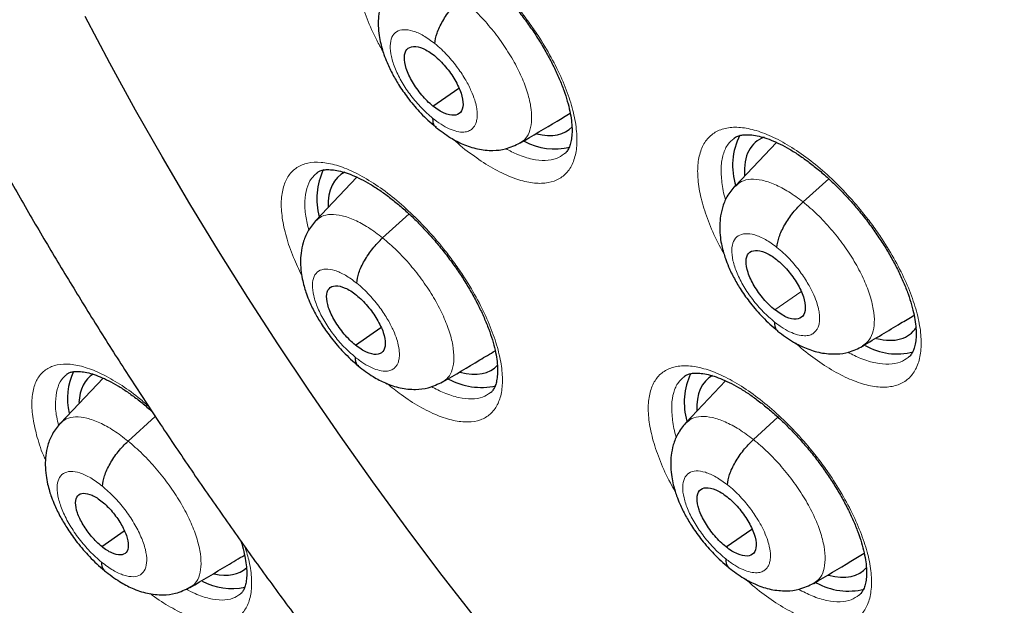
# Model space of a CAD drawing. Header units: millimetres. Extents: x 8 to 2230, y 12 to 2204.
# Tile 109 of 162: x 2040 to 2052, y 837 to 844. Entities that reach past the tile are written whole.
import ezdxf

# ---------------------------------------------------------------- set-up
doc = ezdxf.new("R2010")
doc.units = ezdxf.units.MM

msp = doc.modelspace()

# ---------------------------------------------------------------- linework, layer by layer
at = {"color": 7, "linetype": 'Continuous', "lineweight": 30}
for p, q in [((2044.636, 842.854), (2044.949, 843.072)), ((2048.804, 842.413), (2048.303, 841.883)), ((2045.694, 842.41), (2045.686, 842.404)), ((2043.713, 841.992), (2043.213, 841.464)), ((2044.025, 841.256), (2044.346, 841.546)), ((2043.695, 839.955), (2044.004, 840.17)), ((2040.633, 839.555), (2040.116, 839.009)), ((2044.754, 839.511), (2044.746, 839.505)), ((2048.186, 839.522), (2047.704, 839.012)), ((2040.937, 838.791), (2041.267, 839.09)), ((2048.524, 838.81), (2048.822, 839.081)), ((2040.617, 837.513), (2040.889, 837.703)), ((2048.192, 837.508), (2048.503, 837.725)), ((2049.257, 837.069), (2049.248, 837.062))]:
    msp.add_line(p, q, dxfattribs=at)
at = {"color": 252, "linetype": 'Continuous', "lineweight": 0}
for p, q in [((2049.126, 841.692), (2049.437, 841.973)), ((2048.785, 840.382), (2049.101, 840.602))]:
    msp.add_line(p, q, dxfattribs=at)
at = {"color": 7, "linetype": 'Continuous', "lineweight": 30, "flags": 128}
msp.add_lwpolyline([(2045.139, 836.658), (2044.721, 837.199), (2044.311, 837.745), (2043.908, 838.296), (2043.515, 838.851), (2043.13, 839.409), (2042.755, 839.97), (2042.389, 840.534), (2042.034, 841.1), (2041.688, 841.667), (2041.353, 842.235), (2041.029, 842.804), (2040.716, 843.373), (2040.415, 843.941)], dxfattribs=at)
at = {"color": 252, "linetype": 'Continuous', "lineweight": 0, "flags": 128}
msp.add_lwpolyline([(2045.139, 836.658), (2044.721, 837.199), (2044.311, 837.745), (2043.908, 838.296), (2043.515, 838.851), (2043.13, 839.409), (2042.755, 839.97), (2042.389, 840.534), (2042.034, 841.1), (2041.688, 841.667), (2041.353, 842.235), (2041.029, 842.804), (2040.716, 843.373), (2040.415, 843.941)], dxfattribs=at)
at = {"color": 7, "linetype": 'Continuous', "lineweight": 30}
for centre, radius, start, end in [((2046.117, 843.13), 0.795, 241.9521, 283.1048), ((2049.068, 842.136), 0.797, 152.7677, 198.3442), ((2044.035, 841.73), 0.808, 153.969, 195.5767), ((2050.262, 840.614), 0.765, 239.8646, 285.2285), ((2040.97, 839.307), 0.769, 154.7429, 193.1654), ((2048.522, 839.259), 0.837, 154.9856, 195.6982), ((2045.224, 840.266), 0.824, 241.1432, 282.1808), ((2042.202, 837.801), 0.797, 242.6844, 280.9753), ((2049.676, 837.765), 0.793, 240.6401, 284.115)]:
    msp.add_arc(centre, radius, start, end, dxfattribs=at)
for centre, major_axis, ratio, start_param, end_param in [((2045.356, 843.743), (-0.939, 1.168), 0.45781, 2.610015, 3.204673), ((2049.492, 841.256), (-0.936, 1.166), 0.457709, 6.119826, 6.8493), ((2044.445, 840.847), (-0.939, 1.169), 0.458232, 6.180444, 6.826048), ((2049.492, 841.256), (-0.936, 1.166), 0.457709, 2.600071, 3.300415), ((2044.445, 840.847), (-0.939, 1.169), 0.458232, 2.590124, 3.218545), ((2041.422, 838.412), (-0.94, 1.17), 0.459073, 6.228942, 6.753775), ((2048.915, 838.385), (-0.937, 1.169), 0.458397, 6.195322, 6.837717), ((2041.422, 838.412), (-0.94, 1.17), 0.459073, 2.633556, 3.165026), ((2048.915, 838.385), (-0.937, 1.169), 0.458397, 2.593867, 3.237485)]:
    msp.add_ellipse(centre, major_axis=major_axis, ratio=ratio, start_param=start_param, end_param=end_param, dxfattribs=at)
for points, knots in [([(2024.768, 879.81), (2024.751, 879.795), (2024.625, 879.685), (2024.404, 879.465), (2024.103, 879.151), (2023.816, 878.821), (2023.54, 878.479), (2023.276, 878.122), (2023.025, 877.752), (2022.786, 877.369), (2022.559, 876.972), (2022.345, 876.562), (2022.144, 876.139), (2021.955, 875.703), (2021.78, 875.254), (2021.617, 874.793), (2021.467, 874.32), (2021.33, 873.834), (2021.207, 873.336), (2021.097, 872.827), (2021, 872.306), (2020.917, 871.774), (2020.847, 871.232), (2020.79, 870.678), (2020.747, 870.113), (2020.717, 869.539), (2020.701, 868.954), (2020.698, 868.36), (2020.708, 867.756), (2020.732, 867.143), (2020.77, 866.52), (2020.82, 865.889), (2020.884, 865.249), (2020.962, 864.602), (2021.052, 863.946), (2021.156, 863.282), (2021.273, 862.61), (2021.403, 861.932), (2021.546, 861.246), (2021.702, 860.554), (2021.87, 859.855), (2022.052, 859.15), (2022.246, 858.439), (2022.453, 857.722), (2022.673, 857), (2022.905, 856.273), (2023.149, 855.541), (2023.405, 854.805), (2023.674, 854.064), (2023.955, 853.319), (2024.247, 852.57), (2024.552, 851.818), (2024.868, 851.063), (2025.196, 850.305), (2025.535, 849.544), (2025.885, 848.781), (2026.247, 848.017), (2026.619, 847.25), (2027.003, 846.482), (2027.397, 845.713), (2027.802, 844.943), (2028.217, 844.173), (2028.642, 843.402), (2029.077, 842.631), (2029.523, 841.861), (2029.978, 841.092), (2030.442, 840.323), (2030.916, 839.556), (2031.4, 838.79), (2031.892, 838.026), (2032.393, 837.264), (2032.902, 836.505), (2033.42, 835.748), (2033.946, 834.995), (2034.481, 834.244), (2035.023, 833.498), (2035.572, 832.755), (2036.129, 832.016), (2036.693, 831.282), (2037.264, 830.553), (2037.842, 829.829), (2038.426, 829.11), (2039.017, 828.396), (2039.613, 827.688), (2040.216, 826.987), (2040.824, 826.292), (2041.437, 825.604), (2042.055, 824.922), (2042.679, 824.248), (2043.307, 823.581), (2043.939, 822.922), (2044.575, 822.271), (2045.216, 821.629), (2045.86, 820.994), (2046.507, 820.369), (2047.157, 819.753), (2047.771, 819.181), (2048.169, 818.82), (2048.348, 818.658)], [0, 0, 0, 0, 0.001643, 0.011986, 0.022334, 0.032687, 0.04305, 0.053422, 0.063807, 0.074206, 0.084618, 0.095046, 0.105489, 0.115947, 0.126419, 0.136905, 0.147404, 0.157915, 0.168438, 0.17897, 0.18951, 0.200059, 0.210613, 0.221173, 0.231738, 0.242306, 0.252878, 0.263451, 0.274026, 0.284602, 0.295178, 0.305755, 0.316331, 0.326907, 0.337481, 0.348055, 0.358628, 0.3692, 0.37977, 0.390339, 0.400907, 0.411473, 0.422038, 0.432601, 0.443163, 0.453724, 0.464283, 0.474841, 0.485397, 0.495953, 0.506507, 0.51706, 0.527611, 0.538162, 0.548711, 0.55926, 0.569808, 0.580354, 0.5909, 0.601445, 0.611989, 0.622533, 0.633076, 0.643618, 0.654159, 0.6647, 0.675241, 0.685781, 0.69632, 0.706859, 0.717398, 0.727936, 0.738474, 0.749012, 0.75955, 0.770087, 0.780624, 0.791161, 0.801698, 0.812235, 0.822772, 0.833308, 0.843845, 0.854382, 0.864919, 0.875456, 0.885993, 0.896531, 0.907068, 0.917606, 0.928145, 0.938683, 0.949222, 0.959761, 0.970301, 0.980841, 0.991382, 1, 1, 1, 1]), ([(2048.207, 876.227), (2048.32, 876.162), (2048.646, 875.972), (2049.188, 875.649), (2049.833, 875.253), (2050.481, 874.844), (2051.13, 874.422), (2051.781, 873.987), (2052.433, 873.54), (2053.086, 873.081), (2053.74, 872.61), (2054.394, 872.127), (2055.048, 871.633), (2055.702, 871.127), (2056.356, 870.61), (2057.008, 870.082), (2057.66, 869.543), (2058.311, 868.993), (2058.96, 868.433), (2059.608, 867.863), (2060.253, 867.283), (2060.896, 866.694), (2061.537, 866.095), (2062.175, 865.487), (2062.81, 864.87), (2063.441, 864.244), (2064.069, 863.61), (2064.693, 862.967), (2065.312, 862.317), (2065.928, 861.659), (2066.539, 860.993), (2067.145, 860.321), (2067.746, 859.642), (2068.341, 858.956), (2068.931, 858.264), (2069.515, 857.565), (2070.093, 856.862), (2070.665, 856.152), (2071.23, 855.438), (2071.788, 854.718), (2072.34, 853.995), (2072.884, 853.266), (2073.42, 852.534), (2073.949, 851.799), (2074.471, 851.059), (2074.984, 850.317), (2075.488, 849.572), (2075.985, 848.825), (2076.472, 848.075), (2076.951, 847.324), (2077.42, 846.571), (2077.881, 845.816), (2078.331, 845.061), (2078.773, 844.305), (2079.204, 843.549), (2079.625, 842.793), (2080.036, 842.037), (2080.437, 841.282), (2080.827, 840.528), (2081.207, 839.775), (2081.576, 839.023), (2081.933, 838.274), (2082.28, 837.526), (2082.616, 836.781), (2082.94, 836.039), (2083.252, 835.3), (2083.553, 834.564), (2083.843, 833.832), (2084.12, 833.104), (2084.385, 832.381), (2084.639, 831.662), (2084.88, 830.947), (2085.109, 830.238), (2085.325, 829.535), (2085.53, 828.837), (2085.721, 828.145), (2085.9, 827.46), (2086.067, 826.781), (2086.221, 826.11), (2086.362, 825.445), (2086.49, 824.788), (2086.605, 824.139), (2086.708, 823.497), (2086.798, 822.864), (2086.874, 822.24), (2086.938, 821.624), (2086.989, 821.018), (2087.027, 820.42), (2087.052, 819.832), (2087.064, 819.254), (2087.064, 818.686), (2087.05, 818.128), (2087.024, 817.581), (2086.984, 817.044), (2086.932, 816.518), (2086.867, 816.004), (2086.79, 815.5), (2086.699, 815.008), (2086.597, 814.527), (2086.481, 814.058), (2086.353, 813.601), (2086.213, 813.156), (2086.06, 812.723), (2085.895, 812.303), (2085.717, 811.895), (2085.527, 811.499), (2085.325, 811.116), (2085.11, 810.746), (2084.884, 810.389), (2084.645, 810.045), (2084.394, 809.715), (2084.13, 809.397), (2083.856, 809.093), (2083.568, 808.804), (2083.361, 808.608), (2083.248, 808.512), (2083.237, 808.504)], [0, 0, 0, 0, 0.004666, 0.013525, 0.022386, 0.031248, 0.040111, 0.048976, 0.057841, 0.066707, 0.075574, 0.084443, 0.093312, 0.102182, 0.111052, 0.119924, 0.128796, 0.137669, 0.146543, 0.155417, 0.164292, 0.173167, 0.182043, 0.19092, 0.199797, 0.208674, 0.217552, 0.22643, 0.235308, 0.244187, 0.253065, 0.261944, 0.270824, 0.279703, 0.288583, 0.297462, 0.306342, 0.315222, 0.324102, 0.332981, 0.341861, 0.350741, 0.35962, 0.3685, 0.377379, 0.386258, 0.395137, 0.404015, 0.412893, 0.421771, 0.430649, 0.439526, 0.448402, 0.457279, 0.466154, 0.47503, 0.483904, 0.492778, 0.501652, 0.510525, 0.519397, 0.528268, 0.537138, 0.546008, 0.554877, 0.563745, 0.572611, 0.581477, 0.590342, 0.599206, 0.608069, 0.61693, 0.62579, 0.634649, 0.643507, 0.652364, 0.661219, 0.670073, 0.678925, 0.687776, 0.696626, 0.705475, 0.714322, 0.723168, 0.732013, 0.740858, 0.749701, 0.758543, 0.767386, 0.776228, 0.78507, 0.793912, 0.802755, 0.8116, 0.820446, 0.829295, 0.838147, 0.847003, 0.855864, 0.864731, 0.873605, 0.882487, 0.891378, 0.90028, 0.909194, 0.918121, 0.927061, 0.936017, 0.944988, 0.953975, 0.962977, 0.971994, 0.981025, 0.990068, 0.99912, 1, 1, 1, 1]), ([(2037.703, 862.599), (2037.653, 862.558), (2037.517, 862.445), (2037.306, 862.245), (2037.071, 862.001), (2036.848, 861.742), (2036.637, 861.469), (2036.439, 861.184), (2036.253, 860.884), (2036.08, 860.572), (2035.92, 860.246), (2035.773, 859.908), (2035.639, 859.556), (2035.519, 859.192), (2035.412, 858.815), (2035.319, 858.426), (2035.24, 858.025), (2035.176, 857.613), (2035.125, 857.189), (2035.089, 856.756), (2035.067, 856.312), (2035.059, 855.858), (2035.066, 855.396), (2035.087, 854.925), (2035.122, 854.445), (2035.171, 853.957), (2035.233, 853.462), (2035.31, 852.96), (2035.4, 852.452), (2035.503, 851.937), (2035.62, 851.415), (2035.75, 850.889), (2035.893, 850.357), (2036.049, 849.82), (2036.218, 849.279), (2036.399, 848.733), (2036.592, 848.184), (2036.798, 847.631), (2037.016, 847.075), (2037.245, 846.516), (2037.486, 845.954), (2037.739, 845.391), (2038.003, 844.826), (2038.278, 844.26), (2038.563, 843.693), (2038.86, 843.125), (2039.166, 842.557), (2039.483, 841.99), (2039.81, 841.423), (2040.147, 840.857), (2040.493, 840.292), (2040.848, 839.729), (2041.213, 839.169), (2041.586, 838.61), (2041.967, 838.055), (2042.356, 837.503), (2042.754, 836.955), (2043.159, 836.411), (2043.571, 835.871), (2043.991, 835.336), (2044.417, 834.806), (2044.85, 834.282), (2045.288, 833.763), (2045.733, 833.251), (2046.183, 832.746), (2046.638, 832.248), (2047.099, 831.757), (2047.563, 831.273), (2048.032, 830.798), (2048.505, 830.331), (2048.982, 829.873), (2049.462, 829.424), (2049.945, 828.985), (2050.275, 828.69), (2050.444, 828.544), (2050.451, 828.539)], [0, 0, 0, 0, 0.007463, 0.020506, 0.03356, 0.046643, 0.05977, 0.072957, 0.086215, 0.099556, 0.112985, 0.126509, 0.140128, 0.153841, 0.167644, 0.181532, 0.195495, 0.209524, 0.223611, 0.237745, 0.251917, 0.266118, 0.28034, 0.294576, 0.30882, 0.323068, 0.337314, 0.351556, 0.365791, 0.380017, 0.394234, 0.408441, 0.422636, 0.436821, 0.450994, 0.465157, 0.479309, 0.49345, 0.507582, 0.521704, 0.535816, 0.549921, 0.564017, 0.578106, 0.592188, 0.606263, 0.620332, 0.634395, 0.648454, 0.662507, 0.676557, 0.690603, 0.704645, 0.718684, 0.732721, 0.746755, 0.760788, 0.774819, 0.78885, 0.802879, 0.816909, 0.830938, 0.844968, 0.858999, 0.873031, 0.887064, 0.901099, 0.915136, 0.929176, 0.94322, 0.957266, 0.971317, 0.985371, 0.999431, 1, 1, 1, 1]), ([(2044.132, 844.946), (2044.138, 844.951), (2044.153, 844.964), (2044.185, 844.977), (2044.236, 844.988), (2044.302, 844.99), (2044.383, 844.981), (2044.473, 844.959), (2044.573, 844.924), (2044.68, 844.875), (2044.794, 844.813), (2044.911, 844.738), (2045.031, 844.651), (2045.153, 844.552), (2045.276, 844.441), (2045.399, 844.321), (2045.519, 844.191), (2045.635, 844.055), (2045.745, 843.914), (2045.847, 843.77), (2045.942, 843.624), (2046.027, 843.477), (2046.103, 843.33), (2046.17, 843.186), (2046.225, 843.046), (2046.268, 842.914), (2046.298, 842.791), (2046.317, 842.679), (2046.325, 842.579), (2046.322, 842.492), (2046.31, 842.418), (2046.292, 842.358), (2046.267, 842.312), (2046.247, 842.286), (2046.233, 842.276), (2046.229, 842.274)], [0, 0, 0, 0, 0.018585, 0.051238, 0.081333, 0.113448, 0.14438, 0.17511, 0.205893, 0.236811, 0.267805, 0.298697, 0.329327, 0.360485, 0.392076, 0.423982, 0.456065, 0.488155, 0.520105, 0.551774, 0.58319, 0.614835, 0.646669, 0.678546, 0.710274, 0.741696, 0.772678, 0.803069, 0.832956, 0.863107, 0.893423, 0.924038, 0.955398, 0.988639, 1, 1, 1, 1]), ([(2044.156, 844.365), (2044.122, 844.323), (2044.057, 844.243), (2044.003, 844.105), (2043.977, 843.978), (2043.97, 843.856), (2043.977, 843.744), (2043.995, 843.642), (2044.017, 843.555), (2044.044, 843.47), (2044.084, 843.366), (2044.145, 843.238), (2044.234, 843.089), (2044.347, 842.928), (2044.466, 842.79), (2044.577, 842.679), (2044.637, 842.629), (2044.668, 842.603)], [0, 0, 0, 0, 0.087048, 0.164001, 0.23089, 0.288009, 0.350147, 0.401614, 0.444913, 0.481713, 0.534967, 0.613544, 0.688998, 0.77854, 0.882026, 0.939142, 1, 1, 1, 1]), ([(2044.658, 843.612), (2044.664, 843.653), (2044.677, 843.734), (2044.751, 843.886), (2044.851, 844.038), (2044.934, 844.121), (2044.975, 844.163)], [0, 0, 0, 0, 0.250407, 0.500343, 0.750118, 1, 1, 1, 1]), ([(2044.636, 842.854), (2044.613, 842.874), (2044.566, 842.914), (2044.478, 843.011), (2044.381, 843.147), (2044.303, 843.313), (2044.28, 843.454), (2044.311, 843.552), (2044.394, 843.587), (2044.494, 843.565), (2044.584, 843.519), (2044.631, 843.483), (2044.654, 843.466)], [0, 0, 0, 0, 0.062836, 0.125536, 0.250826, 0.375521, 0.499994, 0.624473, 0.749173, 0.874462, 0.937163, 1, 1, 1, 1]), ([(2044.654, 843.466), (2044.677, 843.446), (2044.724, 843.406), (2044.812, 843.308), (2044.908, 843.172), (2044.986, 843.007), (2045.01, 842.865), (2044.979, 842.768), (2044.896, 842.733), (2044.796, 842.755), (2044.706, 842.801), (2044.659, 842.836), (2044.636, 842.854)], [0, 0, 0, 0, 0.062836, 0.125536, 0.250826, 0.375521, 0.499994, 0.624473, 0.749173, 0.874462, 0.937163, 1, 1, 1, 1]), ([(2044.632, 842.708), (2044.633, 842.672), (2044.635, 842.625), (2044.665, 842.609), (2044.673, 842.605)], [0, 0, 0, 0, 0.751133, 1, 1, 1, 1]), ([(2045.697, 842.407), (2045.846, 842.496), (2046.049, 842.618), (2046.248, 842.736), (2046.301, 842.768)], [0, 0, 0, 0, 0.736365, 1, 1, 1, 1]), ([(2044.668, 842.599), (2044.728, 842.554), (2044.836, 842.472), (2045.009, 842.385), (2045.169, 842.33), (2045.354, 842.31), (2045.533, 842.331), (2045.635, 842.381), (2045.693, 842.409)], [0, 0, 0, 0, 0.1864125, 0.3366472, 0.5149049, 0.6821517, 0.8216132, 1, 1, 1, 1]), ([(2048.287, 842.462), (2048.293, 842.468), (2048.309, 842.481), (2048.343, 842.495), (2048.396, 842.507), (2048.464, 842.509), (2048.546, 842.5), (2048.638, 842.478), (2048.739, 842.444), (2048.848, 842.395), (2048.963, 842.333), (2049.081, 842.259), (2049.202, 842.172), (2049.325, 842.074), (2049.45, 841.964), (2049.573, 841.844), (2049.695, 841.715), (2049.811, 841.579), (2049.922, 841.439), (2050.024, 841.295), (2050.119, 841.15), (2050.205, 841.004), (2050.281, 840.858), (2050.347, 840.714), (2050.402, 840.575), (2050.445, 840.443), (2050.475, 840.32), (2050.493, 840.209), (2050.5, 840.11), (2050.497, 840.023), (2050.485, 839.949), (2050.466, 839.889), (2050.44, 839.843), (2050.42, 839.816), (2050.405, 839.807), (2050.402, 839.805)], [0, 0, 0, 0, 0.019341, 0.051829, 0.081947, 0.11407, 0.145076, 0.175883, 0.206734, 0.237703, 0.268725, 0.299628, 0.330274, 0.361463, 0.393079, 0.425006, 0.457102, 0.489198, 0.521148, 0.552808, 0.584231, 0.615895, 0.647743, 0.679626, 0.711352, 0.742767, 0.773742, 0.804121, 0.834022, 0.864223, 0.894617, 0.92536, 0.956935, 0.990536, 1, 1, 1, 1]), ([(2043.228, 842.044), (2043.233, 842.048), (2043.247, 842.061), (2043.276, 842.073), (2043.326, 842.084), (2043.389, 842.085), (2043.468, 842.076), (2043.557, 842.054), (2043.655, 842.019), (2043.762, 841.971), (2043.874, 841.909), (2043.991, 841.835), (2044.111, 841.748), (2044.232, 841.65), (2044.356, 841.54), (2044.478, 841.42), (2044.599, 841.291), (2044.716, 841.155), (2044.826, 841.014), (2044.93, 840.871), (2045.025, 840.725), (2045.112, 840.579), (2045.19, 840.433), (2045.257, 840.289), (2045.314, 840.149), (2045.359, 840.017), (2045.391, 839.894), (2045.412, 839.782), (2045.421, 839.683), (2045.42, 839.595), (2045.41, 839.521), (2045.393, 839.462), (2045.37, 839.417), (2045.35, 839.39), (2045.336, 839.38), (2045.332, 839.377)], [0, 0, 0, 0, 0.017661, 0.050202, 0.08014, 0.112094, 0.142864, 0.17346, 0.204141, 0.23499, 0.265943, 0.296826, 0.327442, 0.358553, 0.390106, 0.421982, 0.454043, 0.486123, 0.518069, 0.549747, 0.581151, 0.612763, 0.644571, 0.676436, 0.708162, 0.739588, 0.770577, 0.800981, 0.830848, 0.860925, 0.891137, 0.921597, 0.952718, 0.985593, 1, 1, 1, 1]), ([(2048.299, 841.888), (2048.265, 841.846), (2048.2, 841.765), (2048.146, 841.627), (2048.12, 841.499), (2048.113, 841.378), (2048.12, 841.267), (2048.138, 841.165), (2048.16, 841.08), (2048.187, 840.995), (2048.227, 840.891), (2048.289, 840.763), (2048.378, 840.614), (2048.492, 840.454), (2048.613, 840.316), (2048.725, 840.206), (2048.786, 840.155), (2048.818, 840.129)], [0, 0, 0, 0, 0.087686, 0.164956, 0.231874, 0.28877, 0.350275, 0.401185, 0.4442, 0.480961, 0.534269, 0.612952, 0.688518, 0.778197, 0.881844, 0.939048, 1, 1, 1, 1]), ([(2048.808, 841.141), (2048.815, 841.182), (2048.827, 841.263), (2048.901, 841.415), (2049.002, 841.567), (2049.085, 841.65), (2049.126, 841.692)], [0, 0, 0, 0, 0.250171, 0.500261, 0.750228, 1, 1, 1, 1]), ([(2043.211, 841.462), (2043.177, 841.42), (2043.113, 841.341), (2043.06, 841.205), (2043.034, 841.078), (2043.027, 840.956), (2043.035, 840.844), (2043.053, 840.74), (2043.076, 840.654), (2043.104, 840.568), (2043.144, 840.465), (2043.206, 840.338), (2043.295, 840.19), (2043.408, 840.03), (2043.527, 839.893), (2043.638, 839.783), (2043.698, 839.732), (2043.729, 839.706)], [0, 0, 0, 0, 0.086248, 0.16276, 0.229558, 0.286917, 0.349834, 0.401985, 0.445606, 0.482443, 0.535703, 0.614207, 0.689554, 0.778949, 0.882248, 0.939257, 1, 1, 1, 1]), ([(2043.711, 840.707), (2043.717, 840.748), (2043.728, 840.829), (2043.801, 840.979), (2043.901, 841.131), (2043.984, 841.214), (2044.025, 841.256)], [0, 0, 0, 0, 0.250765, 0.500513, 0.750004, 1, 1, 1, 1]), ([(2048.785, 840.382), (2048.761, 840.402), (2048.714, 840.441), (2048.625, 840.538), (2048.528, 840.673), (2048.45, 840.839), (2048.426, 840.98), (2048.457, 841.078), (2048.542, 841.114), (2048.643, 841.092), (2048.733, 841.047), (2048.78, 841.012), (2048.804, 840.994)], [0, 0, 0, 0, 0.0628358, 0.1255357, 0.2508244, 0.3755217, 0.4999973, 0.6244755, 0.749175, 0.8744637, 0.9371637, 1, 1, 1, 1]), ([(2048.804, 840.994), (2048.827, 840.974), (2048.874, 840.934), (2048.963, 840.838), (2049.061, 840.703), (2049.139, 840.537), (2049.163, 840.395), (2049.131, 840.298), (2049.048, 840.26), (2048.926, 840.284), (2048.832, 840.349), (2048.785, 840.382)], [0, 0, 0, 0, 0.0627156, 0.1254384, 0.2506145, 0.3751602, 0.4999242, 0.6247538, 0.7499316, 0.8748678, 1, 1, 1, 1]), ([(2043.695, 839.955), (2043.672, 839.975), (2043.626, 840.015), (2043.537, 840.112), (2043.44, 840.248), (2043.361, 840.413), (2043.337, 840.553), (2043.366, 840.65), (2043.449, 840.684), (2043.548, 840.662), (2043.638, 840.615), (2043.684, 840.58), (2043.708, 840.562)], [0, 0, 0, 0, 0.0628351, 0.1255346, 0.2508231, 0.3755179, 0.4999906, 0.6244725, 0.7491751, 0.8744633, 0.9371631, 1, 1, 1, 1]), ([(2043.708, 840.562), (2043.731, 840.542), (2043.778, 840.502), (2043.866, 840.405), (2043.963, 840.269), (2044.042, 840.104), (2044.066, 839.964), (2044.037, 839.867), (2043.954, 839.832), (2043.855, 839.855), (2043.765, 839.902), (2043.719, 839.937), (2043.695, 839.955)], [0, 0, 0, 0, 0.062835, 0.125534, 0.250823, 0.375518, 0.49999, 0.624472, 0.749175, 0.874463, 0.937163, 1, 1, 1, 1]), ([(2049.849, 839.944), (2050.004, 840.037), (2050.212, 840.161), (2050.415, 840.283), (2050.468, 840.315)], [0, 0, 0, 0, 0.742833, 1, 1, 1, 1]), ([(2048.78, 840.235), (2048.782, 840.2), (2048.784, 840.152), (2048.814, 840.135), (2048.822, 840.131)], [0, 0, 0, 0, 0.742967, 1, 1, 1, 1]), ([(2048.818, 840.126), (2048.881, 840.079), (2048.994, 839.994), (2049.171, 839.91), (2049.335, 839.857), (2049.521, 839.842), (2049.695, 839.866), (2049.793, 839.915), (2049.848, 839.942)], [0, 0, 0, 0, 0.1952003, 0.3494998, 0.5217807, 0.6941681, 0.8299398, 1, 1, 1, 1]), ([(2043.693, 839.809), (2043.694, 839.774), (2043.697, 839.727), (2043.726, 839.712), (2043.733, 839.708)], [0, 0, 0, 0, 0.762539, 1, 1, 1, 1]), ([(2044.757, 839.508), (2044.907, 839.597), (2045.12, 839.725), (2045.329, 839.85), (2045.391, 839.887)], [0, 0, 0, 0, 0.701935, 1, 1, 1, 1]), ([(2043.729, 839.703), (2043.789, 839.657), (2043.897, 839.575), (2044.07, 839.488), (2044.23, 839.432), (2044.416, 839.412), (2044.594, 839.433), (2044.696, 839.483), (2044.753, 839.51)], [0, 0, 0, 0, 0.186042, 0.336463, 0.516864, 0.685136, 0.823666, 1, 1, 1, 1]), ([(2040.194, 839.601), (2040.198, 839.605), (2040.209, 839.616), (2040.235, 839.626), (2040.28, 839.636), (2040.34, 839.638), (2040.416, 839.629), (2040.502, 839.607), (2040.597, 839.573), (2040.702, 839.525), (2040.812, 839.464), (2040.928, 839.39), (2041.046, 839.303), (2041.146, 839.224), (2041.206, 839.17), (2041.225, 839.152)], [0, 0, 0, 0, 0.042479, 0.130326, 0.210584, 0.2963, 0.378696, 0.46069, 0.543055, 0.626014, 0.709372, 0.792692, 0.875298, 0.959066, 1, 1, 1, 1]), ([(2047.682, 839.573), (2047.687, 839.578), (2047.702, 839.591), (2047.734, 839.603), (2047.785, 839.615), (2047.851, 839.617), (2047.931, 839.608), (2048.022, 839.587), (2048.122, 839.552), (2048.23, 839.504), (2048.344, 839.443), (2048.462, 839.369), (2048.583, 839.282), (2048.706, 839.184), (2048.831, 839.075), (2048.955, 838.955), (2049.076, 838.827), (2049.194, 838.692), (2049.305, 838.552), (2049.408, 838.409), (2049.504, 838.264), (2049.591, 838.118), (2049.669, 837.972), (2049.736, 837.829), (2049.793, 837.69), (2049.837, 837.558), (2049.869, 837.436), (2049.889, 837.325), (2049.897, 837.226), (2049.896, 837.139), (2049.885, 837.065), (2049.867, 837.005), (2049.843, 836.961), (2049.823, 836.934), (2049.809, 836.924), (2049.805, 836.921)], [0, 0, 0, 0, 0.018543, 0.050913, 0.080889, 0.112865, 0.143727, 0.174418, 0.205179, 0.236087, 0.267077, 0.29797, 0.328599, 0.359748, 0.391331, 0.423231, 0.45531, 0.487398, 0.519345, 0.551014, 0.582426, 0.614063, 0.64589, 0.677763, 0.709488, 0.740907, 0.771887, 0.802277, 0.832154, 0.862286, 0.892581, 0.923181, 0.954539, 0.987822, 1, 1, 1, 1]), ([(2040.114, 839.008), (2040.08, 838.966), (2040.016, 838.886), (2039.962, 838.749), (2039.937, 838.621), (2039.93, 838.497), (2039.939, 838.382), (2039.959, 838.276), (2039.982, 838.188), (2040.011, 838.101), (2040.053, 837.996), (2040.117, 837.866), (2040.209, 837.715), (2040.324, 837.553), (2040.445, 837.412), (2040.558, 837.3), (2040.619, 837.249), (2040.651, 837.223)], [0, 0, 0, 0, 0.0850098, 0.1607448, 0.2272168, 0.2846729, 0.3483152, 0.4011375, 0.4450219, 0.4819345, 0.535577, 0.6143123, 0.6897432, 0.7791456, 0.8823812, 0.9393325, 1, 1, 1, 1]), ([(2047.702, 839.01), (2047.668, 838.968), (2047.603, 838.889), (2047.55, 838.752), (2047.524, 838.625), (2047.518, 838.503), (2047.526, 838.392), (2047.544, 838.289), (2047.567, 838.203), (2047.595, 838.118), (2047.635, 838.015), (2047.698, 837.888), (2047.787, 837.74), (2047.902, 837.581), (2048.022, 837.444), (2048.133, 837.334), (2048.194, 837.284), (2048.226, 837.258)], [0, 0, 0, 0, 0.086881, 0.163706, 0.230535, 0.287675, 0.349969, 0.401577, 0.444926, 0.48173, 0.535045, 0.613649, 0.689103, 0.778627, 0.882076, 0.939169, 1, 1, 1, 1]), ([(2040.625, 838.245), (2040.631, 838.285), (2040.642, 838.365), (2040.714, 838.515), (2040.814, 838.667), (2040.896, 838.75), (2040.937, 838.791)], [0, 0, 0, 0, 0.251159, 0.500697, 0.749876, 1, 1, 1, 1]), ([(2048.209, 838.261), (2048.214, 838.302), (2048.226, 838.383), (2048.299, 838.533), (2048.4, 838.685), (2048.482, 838.768), (2048.524, 838.81)], [0, 0, 0, 0, 0.250526, 0.500428, 0.750112, 1, 1, 1, 1]), ([(2040.617, 837.513), (2040.596, 837.531), (2040.554, 837.567), (2040.474, 837.655), (2040.387, 837.777), (2040.315, 837.925), (2040.293, 838.05), (2040.318, 838.137), (2040.392, 838.167), (2040.48, 838.146), (2040.56, 838.104), (2040.602, 838.072), (2040.623, 838.056)], [0, 0, 0, 0, 0.062834, 0.125533, 0.25082, 0.375514, 0.499986, 0.624471, 0.749177, 0.874464, 0.937163, 1, 1, 1, 1]), ([(2048.192, 837.508), (2048.168, 837.528), (2048.121, 837.567), (2048.032, 837.664), (2047.935, 837.799), (2047.855, 837.963), (2047.831, 838.104), (2047.861, 838.201), (2047.944, 838.236), (2048.044, 838.214), (2048.135, 838.168), (2048.182, 838.133), (2048.205, 838.116)], [0, 0, 0, 0, 0.062835, 0.125534, 0.250822, 0.37552, 0.499995, 0.624476, 0.749177, 0.874465, 0.937164, 1, 1, 1, 1]), ([(2048.205, 838.116), (2048.229, 838.096), (2048.276, 838.056), (2048.365, 837.96), (2048.462, 837.824), (2048.542, 837.66), (2048.566, 837.519), (2048.536, 837.422), (2048.453, 837.387), (2048.353, 837.409), (2048.262, 837.455), (2048.215, 837.49), (2048.192, 837.508)], [0, 0, 0, 0, 0.062835, 0.125534, 0.250822, 0.37552, 0.499995, 0.624475, 0.749177, 0.874465, 0.937164, 1, 1, 1, 1]), ([(2040.623, 838.056), (2040.644, 838.038), (2040.686, 838.002), (2040.765, 837.914), (2040.853, 837.792), (2040.924, 837.644), (2040.947, 837.518), (2040.922, 837.432), (2040.848, 837.402), (2040.759, 837.423), (2040.679, 837.465), (2040.638, 837.497), (2040.617, 837.513)], [0, 0, 0, 0, 0.062834, 0.125532, 0.250819, 0.375514, 0.499985, 0.62447, 0.749177, 0.874464, 0.937163, 1, 1, 1, 1]), ([(2042.304, 837.58), (2042.304, 837.579), (2042.32, 837.534), (2042.341, 837.453), (2042.365, 837.341), (2042.377, 837.241), (2042.378, 837.153), (2042.37, 837.079), (2042.356, 837.02), (2042.335, 836.976), (2042.317, 836.949), (2042.303, 836.939), (2042.298, 836.935)], [0, 0, 0, 0, 0.002977, 0.120081, 0.235018, 0.347648, 0.460833, 0.574339, 0.688451, 0.804464, 0.926063, 1, 1, 1, 1]), ([(2041.692, 837.015), (2041.841, 837.105), (2042.063, 837.237), (2042.28, 837.367), (2042.35, 837.409)], [0, 0, 0, 0, 0.6772635, 1, 1, 1, 1]), ([(2049.259, 837.066), (2049.409, 837.155), (2049.614, 837.278), (2049.814, 837.398), (2049.869, 837.43)], [0, 0, 0, 0, 0.730632, 1, 1, 1, 1]), ([(2040.614, 837.324), (2040.616, 837.288), (2040.619, 837.243), (2040.648, 837.228), (2040.655, 837.224)], [0, 0, 0, 0, 0.7746948, 1, 1, 1, 1]), ([(2048.189, 837.362), (2048.19, 837.327), (2048.193, 837.28), (2048.223, 837.264), (2048.23, 837.26)], [0, 0, 0, 0, 0.7545202, 1, 1, 1, 1]), ([(2040.651, 837.219), (2040.712, 837.173), (2040.821, 837.089), (2040.998, 836.998), (2041.161, 836.941), (2041.35, 836.92), (2041.529, 836.94), (2041.631, 836.99), (2041.688, 837.018)], [0, 0, 0, 0, 0.18619, 0.3372, 0.520554, 0.689334, 0.826407, 1, 1, 1, 1]), ([(2048.226, 837.255), (2048.286, 837.209), (2048.395, 837.128), (2048.569, 837.042), (2048.73, 836.988), (2048.916, 836.969), (2049.095, 836.99), (2049.198, 837.04), (2049.255, 837.068)], [0, 0, 0, 0, 0.186239, 0.336476, 0.515298, 0.682924, 0.822198, 1, 1, 1, 1])]:
    msp.add_open_spline(points, degree=3, knots=knots, dxfattribs=at)
at = {"color": 252, "linetype": 'Continuous', "lineweight": 0}
for points, knots in [([(2044.031, 843.513), (2044.005, 843.56), (2043.929, 843.695), (2043.832, 843.916), (2043.746, 844.168), (2043.699, 844.4), (2043.689, 844.607), (2043.718, 844.782), (2043.784, 844.921), (2043.886, 845.019), (2044.02, 845.075), (2044.183, 845.085), (2044.371, 845.051), (2044.578, 844.972), (2044.797, 844.852), (2045.024, 844.693), (2045.251, 844.501), (2045.472, 844.279), (2045.654, 844.066), (2045.8, 843.875), (2045.935, 843.678), (2046.075, 843.444), (2046.206, 843.179), (2046.303, 842.922), (2046.365, 842.682), (2046.389, 842.465), (2046.375, 842.277), (2046.322, 842.124), (2046.234, 842.01), (2046.111, 841.938), (2045.959, 841.91), (2045.779, 841.928), (2045.579, 841.99), (2045.363, 842.095), (2045.139, 842.241), (2044.976, 842.364), (2044.892, 842.444), (2044.882, 842.454)], [0, 0, 0, 0, 0.015889, 0.046266, 0.076644, 0.107022, 0.1374, 0.167783, 0.198166, 0.228556, 0.258946, 0.289343, 0.31974, 0.350141, 0.380541, 0.410939, 0.441338, 0.47173, 0.502122, 0.521103, 0.540083, 0.570461, 0.600839, 0.631216, 0.661594, 0.691973, 0.722352, 0.752737, 0.783122, 0.813515, 0.843907, 0.874306, 0.904704, 0.935104, 0.965505, 0.995901, 1, 1, 1, 1]), ([(2044.975, 844.163), (2045.033, 844.114), (2045.149, 844.015), (2045.314, 843.835), (2045.465, 843.641), (2045.597, 843.438), (2045.704, 843.234), (2045.782, 843.036), (2045.827, 842.854), (2045.839, 842.692), (2045.818, 842.558), (2045.771, 842.46), (2045.718, 842.425), (2045.694, 842.41)], [0, 0, 0, 0, 0.092999, 0.185874, 0.278789, 0.371669, 0.464539, 0.557328, 0.650068, 0.742932, 0.835796, 0.928539, 1, 1, 1, 1]), ([(2044.632, 842.708), (2044.586, 842.748), (2044.494, 842.828), (2044.366, 842.98), (2044.258, 843.141), (2044.176, 843.305), (2044.126, 843.458), (2044.111, 843.591), (2044.133, 843.695), (2044.189, 843.762), (2044.277, 843.788), (2044.39, 843.771), (2044.52, 843.715), (2044.612, 843.646), (2044.658, 843.612)], [0, 0, 0, 0, 0.083333, 0.166663, 0.249998, 0.333333, 0.416664, 0.499995, 0.58333, 0.66666, 0.749994, 0.833328, 0.916663, 1, 1, 1, 1]), ([(2044.658, 843.612), (2044.685, 843.59), (2044.737, 843.546), (2044.834, 843.448), (2044.937, 843.322), (2045.034, 843.174), (2045.101, 843.042), (2045.143, 842.933), (2045.162, 842.858), (2045.169, 842.81), (2045.172, 842.78), (2045.174, 842.755), (2045.173, 842.737), (2045.172, 842.715), (2045.168, 842.684), (2045.158, 842.646), (2045.139, 842.607), (2045.116, 842.581), (2045.092, 842.562), (2045.069, 842.551), (2045.041, 842.542), (2044.996, 842.536), (2044.929, 842.543), (2044.835, 842.576), (2044.735, 842.629), (2044.666, 842.681), (2044.632, 842.708)], [0, 0, 0, 0, 0.0484, 0.094379, 0.179392, 0.255437, 0.322448, 0.380442, 0.429347, 0.450413, 0.469225, 0.485788, 0.500098, 0.50774, 0.531889, 0.571262, 0.605957, 0.647338, 0.670523, 0.695356, 0.721841, 0.749999, 0.813072, 0.87575, 0.937994, 1, 1, 1, 1]), ([(2048.166, 841.062), (2048.147, 841.097), (2048.077, 841.22), (2047.985, 841.429), (2047.899, 841.68), (2047.852, 841.912), (2047.842, 842.12), (2047.872, 842.295), (2047.938, 842.435), (2048.041, 842.535), (2048.177, 842.592), (2048.342, 842.604), (2048.531, 842.571), (2048.74, 842.494), (2048.962, 842.376), (2049.19, 842.218), (2049.419, 842.028), (2049.642, 841.808), (2049.826, 841.596), (2049.973, 841.406), (2050.109, 841.21), (2050.25, 840.977), (2050.382, 840.712), (2050.48, 840.456), (2050.542, 840.215), (2050.566, 839.998), (2050.551, 839.81), (2050.498, 839.656), (2050.409, 839.541), (2050.285, 839.468), (2050.13, 839.438), (2049.949, 839.455), (2049.747, 839.515), (2049.53, 839.618), (2049.303, 839.763), (2049.136, 839.886), (2049.049, 839.968), (2049.037, 839.979)], [0, 0, 0, 0, 0.011852, 0.042332, 0.072811, 0.103293, 0.133775, 0.164259, 0.194744, 0.225232, 0.25572, 0.28621, 0.316699, 0.347188, 0.377678, 0.408165, 0.438652, 0.469135, 0.499619, 0.518655, 0.53769, 0.568171, 0.598652, 0.629133, 0.659614, 0.690096, 0.720579, 0.751065, 0.781551, 0.812039, 0.842528, 0.873017, 0.903507, 0.933996, 0.964485, 0.994971, 1, 1, 1, 1]), ([(2048.289, 842.461), (2048.263, 842.44), (2048.206, 842.392), (2048.154, 842.272), (2048.126, 842.117), (2048.139, 841.93), (2048.16, 841.793), (2048.186, 841.717), (2048.187, 841.715)], [0, 0, 0, 0, 0.16143, 0.369636, 0.577841, 0.786024, 0.994207, 1, 1, 1, 1]), ([(2045.519, 842.338), (2045.567, 842.313), (2045.68, 842.254), (2045.842, 842.206), (2046.002, 842.189), (2046.134, 842.21), (2046.198, 842.254), (2046.228, 842.275)], [0, 0, 0, 0, 0.162081, 0.378749, 0.595417, 0.812117, 1, 1, 1, 1]), ([(2043.044, 840.8), (2043.009, 840.874), (2042.932, 841.035), (2042.852, 841.272), (2042.802, 841.503), (2042.79, 841.708), (2042.817, 841.881), (2042.881, 842.019), (2042.981, 842.116), (2043.113, 842.17), (2043.275, 842.179), (2043.461, 842.144), (2043.666, 842.064), (2043.885, 841.943), (2044.111, 841.783), (2044.338, 841.591), (2044.559, 841.369), (2044.742, 841.157), (2044.887, 840.966), (2045.023, 840.77), (2045.164, 840.537), (2045.296, 840.272), (2045.395, 840.017), (2045.459, 839.778), (2045.485, 839.563), (2045.473, 839.376), (2045.423, 839.225), (2045.337, 839.112), (2045.216, 839.042), (2045.065, 839.016), (2044.887, 839.035), (2044.688, 839.098), (2044.474, 839.205), (2044.268, 839.335), (2044.136, 839.443), (2044.08, 839.49)], [0, 0, 0, 0, 0.026501, 0.057883, 0.08927, 0.120658, 0.152058, 0.183459, 0.214873, 0.246287, 0.27771, 0.309133, 0.340557, 0.371981, 0.403396, 0.434811, 0.466213, 0.497615, 0.517217, 0.536818, 0.568204, 0.599589, 0.630974, 0.662359, 0.69375, 0.725141, 0.756545, 0.78795, 0.819368, 0.850785, 0.88221, 0.913634, 0.945056, 0.976478, 1, 1, 1, 1]), ([(2043.23, 842.042), (2043.206, 842.022), (2043.15, 841.975), (2043.101, 841.859), (2043.077, 841.705), (2043.085, 841.534), (2043.116, 841.407), (2043.13, 841.35)], [0, 0, 0, 0, 0.168495, 0.386313, 0.604131, 0.821855, 1, 1, 1, 1]), ([(2048.304, 841.881), (2048.327, 841.902), (2048.378, 841.948), (2048.488, 841.973), (2048.626, 841.962), (2048.782, 841.909), (2048.951, 841.822), (2049.068, 841.735), (2049.126, 841.692)], [0, 0, 0, 0, 0.1489839, 0.3191246, 0.4890268, 0.6592104, 0.8295853, 1, 1, 1, 1]), ([(2049.126, 841.692), (2049.184, 841.643), (2049.301, 841.545), (2049.467, 841.365), (2049.619, 841.173), (2049.752, 840.971), (2049.86, 840.768), (2049.937, 840.571), (2049.984, 840.388), (2049.997, 840.226), (2049.973, 840.094), (2049.924, 839.998), (2049.87, 839.963), (2049.847, 839.947)], [0, 0, 0, 0, 0.09301, 0.186088, 0.279178, 0.372074, 0.46483, 0.557683, 0.650516, 0.743172, 0.835863, 0.928835, 1, 1, 1, 1]), ([(2043.215, 841.461), (2043.237, 841.481), (2043.285, 841.525), (2043.394, 841.546), (2043.53, 841.532), (2043.685, 841.477), (2043.852, 841.388), (2043.967, 841.3), (2044.025, 841.256)], [0, 0, 0, 0, 0.1436, 0.314809, 0.48604, 0.657332, 0.82855, 1, 1, 1, 1]), ([(2044.025, 841.256), (2044.083, 841.206), (2044.198, 841.108), (2044.364, 840.928), (2044.516, 840.735), (2044.648, 840.532), (2044.756, 840.329), (2044.835, 840.132), (2044.882, 839.951), (2044.895, 839.79), (2044.875, 839.657), (2044.83, 839.56), (2044.777, 839.526), (2044.754, 839.511)], [0, 0, 0, 0, 0.0930341, 0.1859447, 0.2788947, 0.3718104, 0.4647147, 0.5575393, 0.6503136, 0.7432118, 0.836112, 0.9288903, 1, 1, 1, 1]), ([(2048.78, 840.235), (2048.734, 840.275), (2048.641, 840.355), (2048.513, 840.506), (2048.403, 840.666), (2048.321, 840.829), (2048.27, 840.983), (2048.256, 841.116), (2048.278, 841.22), (2048.335, 841.287), (2048.424, 841.314), (2048.537, 841.298), (2048.669, 841.243), (2048.762, 841.175), (2048.808, 841.141)], [0, 0, 0, 0, 0.083337, 0.166671, 0.250005, 0.333339, 0.416672, 0.500003, 0.583333, 0.666667, 0.750001, 0.833337, 0.916667, 1, 1, 1, 1]), ([(2048.808, 841.141), (2048.836, 841.119), (2048.889, 841.075), (2048.986, 840.977), (2049.091, 840.85), (2049.189, 840.702), (2049.256, 840.571), (2049.297, 840.462), (2049.317, 840.384), (2049.325, 840.331), (2049.327, 840.295), (2049.327, 840.27), (2049.326, 840.246), (2049.322, 840.214), (2049.311, 840.175), (2049.291, 840.137), (2049.268, 840.111), (2049.244, 840.093), (2049.221, 840.081), (2049.193, 840.072), (2049.149, 840.067), (2049.082, 840.073), (2048.989, 840.103), (2048.887, 840.155), (2048.816, 840.209), (2048.78, 840.235)], [0, 0, 0, 0, 0.048783, 0.095093, 0.180614, 0.256964, 0.324076, 0.381967, 0.430563, 0.457828, 0.481001, 0.50008, 0.508625, 0.533646, 0.573314, 0.607882, 0.648877, 0.671773, 0.696253, 0.722322, 0.750001, 0.811319, 0.87341, 0.936238, 1, 1, 1, 1]), ([(2043.693, 839.809), (2043.647, 839.85), (2043.555, 839.93), (2043.427, 840.081), (2043.318, 840.242), (2043.235, 840.405), (2043.184, 840.558), (2043.168, 840.69), (2043.188, 840.793), (2043.244, 840.859), (2043.331, 840.885), (2043.443, 840.867), (2043.572, 840.81), (2043.665, 840.742), (2043.711, 840.707)], [0, 0, 0, 0, 0.083333, 0.166663, 0.249998, 0.333333, 0.416664, 0.499995, 0.583329, 0.66666, 0.749994, 0.833328, 0.916663, 1, 1, 1, 1]), ([(2043.711, 840.707), (2043.738, 840.685), (2043.79, 840.641), (2043.887, 840.542), (2043.992, 840.415), (2044.089, 840.266), (2044.157, 840.136), (2044.198, 840.028), (2044.218, 839.95), (2044.227, 839.897), (2044.229, 839.861), (2044.23, 839.837), (2044.229, 839.812), (2044.225, 839.781), (2044.214, 839.742), (2044.195, 839.705), (2044.173, 839.679), (2044.149, 839.662), (2044.127, 839.65), (2044.1, 839.642), (2044.056, 839.637), (2043.99, 839.644), (2043.899, 839.676), (2043.798, 839.729), (2043.728, 839.782), (2043.693, 839.809)], [0, 0, 0, 0, 0.048788, 0.095102, 0.18063, 0.256983, 0.324096, 0.381986, 0.430578, 0.457839, 0.481007, 0.500079, 0.50865, 0.533695, 0.573371, 0.607935, 0.648919, 0.671807, 0.696277, 0.722335, 0.750001, 0.811339, 0.873437, 0.936257, 1, 1, 1, 1]), ([(2049.668, 839.869), (2049.722, 839.842), (2049.842, 839.781), (2050.011, 839.733), (2050.172, 839.718), (2050.306, 839.74), (2050.371, 839.785), (2050.401, 839.806)], [0, 0, 0, 0, 0.176734, 0.389794, 0.602854, 0.815938, 1, 1, 1, 1]), ([(2039.936, 838.563), (2039.932, 838.572), (2039.887, 838.666), (2039.832, 838.838), (2039.778, 839.067), (2039.764, 839.27), (2039.787, 839.442), (2039.848, 839.577), (2039.944, 839.671), (2040.073, 839.723), (2040.232, 839.73), (2040.415, 839.693), (2040.618, 839.611), (2040.835, 839.487), (2041.026, 839.354), (2041.143, 839.251), (2041.185, 839.214)], [0, 0, 0, 0, 0.007622, 0.0865, 0.165418, 0.244336, 0.323325, 0.402314, 0.481374, 0.560434, 0.639536, 0.718637, 0.797731, 0.876825, 0.955866, 1, 1, 1, 1]), ([(2047.576, 838.176), (2047.556, 838.212), (2047.485, 838.337), (2047.391, 838.546), (2047.303, 838.796), (2047.254, 839.027), (2047.242, 839.233), (2047.27, 839.407), (2047.334, 839.546), (2047.436, 839.644), (2047.57, 839.7), (2047.733, 839.71), (2047.921, 839.677), (2048.129, 839.599), (2048.35, 839.48), (2048.578, 839.322), (2048.807, 839.132), (2049.03, 838.912), (2049.214, 838.701), (2049.361, 838.511), (2049.498, 838.316), (2049.64, 838.083), (2049.773, 837.819), (2049.873, 837.564), (2049.937, 837.325), (2049.963, 837.11), (2049.95, 836.923), (2049.899, 836.77), (2049.811, 836.656), (2049.689, 836.585), (2049.536, 836.557), (2049.357, 836.574), (2049.156, 836.635), (2048.939, 836.739), (2048.713, 836.884), (2048.542, 837.012), (2048.449, 837.099), (2048.432, 837.115)], [0, 0, 0, 0, 0.012385, 0.04278, 0.073175, 0.103575, 0.133976, 0.164384, 0.194793, 0.225207, 0.255621, 0.286037, 0.316453, 0.346865, 0.377277, 0.407683, 0.438089, 0.468487, 0.498885, 0.51786, 0.536836, 0.567234, 0.597632, 0.62803, 0.658428, 0.688831, 0.719234, 0.749644, 0.780055, 0.81047, 0.840885, 0.871301, 0.901716, 0.932126, 0.962537, 0.99294, 1, 1, 1, 1]), ([(2040.196, 839.6), (2040.172, 839.58), (2040.119, 839.534), (2040.072, 839.42), (2040.052, 839.268), (2040.06, 839.119), (2040.086, 839.016), (2040.094, 838.981)], [0, 0, 0, 0, 0.181753, 0.415365, 0.648975, 0.88236, 1, 1, 1, 1]), ([(2047.684, 839.571), (2047.659, 839.551), (2047.603, 839.503), (2047.552, 839.385), (2047.527, 839.231), (2047.541, 839.046), (2047.563, 838.911), (2047.589, 838.837), (2047.589, 838.836)], [0, 0, 0, 0, 0.162306, 0.371319, 0.580332, 0.78929, 0.998247, 1, 1, 1, 1]), ([(2044.615, 839.454), (2044.668, 839.425), (2044.721, 839.397), (2044.832, 839.351), (2044.951, 839.313), (2045.109, 839.296), (2045.239, 839.315), (2045.302, 839.358), (2045.331, 839.378)], [0, 0, 0, 0, 0.174409, 0.175083, 0.388503, 0.601924, 0.815299, 1, 1, 1, 1]), ([(2040.118, 839.006), (2040.14, 839.026), (2040.187, 839.07), (2040.297, 839.091), (2040.434, 839.075), (2040.591, 839.018), (2040.761, 838.927), (2040.878, 838.836), (2040.937, 838.791)], [0, 0, 0, 0, 0.142981, 0.314315, 0.48567, 0.657084, 0.828425, 1, 1, 1, 1]), ([(2047.706, 839.009), (2047.728, 839.029), (2047.776, 839.074), (2047.886, 839.096), (2048.024, 839.083), (2048.18, 839.029), (2048.349, 838.941), (2048.465, 838.854), (2048.524, 838.81)], [0, 0, 0, 0, 0.14397, 0.315105, 0.486262, 0.65748, 0.828624, 1, 1, 1, 1]), ([(2040.937, 838.791), (2040.996, 838.741), (2041.113, 838.64), (2041.282, 838.457), (2041.437, 838.259), (2041.573, 838.053), (2041.683, 837.846), (2041.765, 837.646), (2041.813, 837.462), (2041.828, 837.3), (2041.809, 837.165), (2041.764, 837.067), (2041.712, 837.033), (2041.689, 837.019)], [0, 0, 0, 0, 0.093074, 0.186025, 0.279015, 0.371971, 0.464916, 0.55778, 0.650593, 0.743531, 0.836471, 0.929291, 1, 1, 1, 1]), ([(2048.524, 838.81), (2048.582, 838.761), (2048.698, 838.664), (2048.865, 838.485), (2049.018, 838.292), (2049.152, 838.091), (2049.26, 837.888), (2049.34, 837.691), (2049.386, 837.51), (2049.4, 837.35), (2049.379, 837.216), (2049.333, 837.118), (2049.28, 837.084), (2049.257, 837.069)], [0, 0, 0, 0, 0.093006, 0.185887, 0.278807, 0.371694, 0.464569, 0.557365, 0.650111, 0.742981, 0.835852, 0.9286, 1, 1, 1, 1]), ([(2040.614, 837.324), (2040.567, 837.365), (2040.472, 837.449), (2040.34, 837.605), (2040.227, 837.771), (2040.141, 837.939), (2040.087, 838.096), (2040.07, 838.232), (2040.09, 838.337), (2040.147, 838.405), (2040.235, 838.43), (2040.35, 838.411), (2040.483, 838.352), (2040.578, 838.281), (2040.625, 838.245)], [0, 0, 0, 0, 0.083336, 0.16667, 0.250004, 0.333338, 0.416671, 0.500002, 0.583331, 0.666666, 0.750001, 0.833337, 0.916667, 1, 1, 1, 1]), ([(2048.189, 837.362), (2048.142, 837.402), (2048.05, 837.482), (2047.921, 837.632), (2047.811, 837.793), (2047.727, 837.955), (2047.676, 838.107), (2047.66, 838.24), (2047.681, 838.343), (2047.737, 838.41), (2047.825, 838.436), (2047.938, 838.419), (2048.069, 838.363), (2048.162, 838.295), (2048.209, 838.261)], [0, 0, 0, 0, 0.083335, 0.166662, 0.249996, 0.33333, 0.416666, 0.500002, 0.583334, 0.666667, 0.750003, 0.833338, 0.916665, 1, 1, 1, 1]), ([(2040.625, 838.245), (2040.673, 838.203), (2040.768, 838.12), (2040.9, 837.964), (2041.013, 837.798), (2041.099, 837.63), (2041.153, 837.473), (2041.17, 837.337), (2041.15, 837.232), (2041.093, 837.164), (2041.005, 837.139), (2040.89, 837.158), (2040.757, 837.217), (2040.662, 837.288), (2040.614, 837.324)], [0, 0, 0, 0, 0.083336, 0.16667, 0.250004, 0.333338, 0.416671, 0.500002, 0.583331, 0.666666, 0.750001, 0.833337, 0.916667, 1, 1, 1, 1]), ([(2048.209, 838.261), (2048.236, 838.239), (2048.288, 838.196), (2048.386, 838.098), (2048.491, 837.973), (2048.589, 837.825), (2048.657, 837.695), (2048.699, 837.587), (2048.719, 837.509), (2048.728, 837.455), (2048.731, 837.419), (2048.731, 837.394), (2048.73, 837.369), (2048.726, 837.337), (2048.715, 837.298), (2048.696, 837.261), (2048.674, 837.235), (2048.649, 837.217), (2048.627, 837.206), (2048.6, 837.198), (2048.556, 837.192), (2048.491, 837.199), (2048.399, 837.229), (2048.297, 837.281), (2048.225, 837.335), (2048.189, 837.362)], [0, 0, 0, 0, 0.048443, 0.094458, 0.179527, 0.255605, 0.322626, 0.380608, 0.429478, 0.457025, 0.480561, 0.500084, 0.508926, 0.534234, 0.573998, 0.608524, 0.649391, 0.672191, 0.696555, 0.722487, 0.750008, 0.809854, 0.871454, 0.934769, 1, 1, 1, 1]), ([(2042.357, 837.505), (2042.375, 837.446), (2042.417, 837.306), (2042.44, 837.113), (2042.432, 836.928), (2042.384, 836.78), (2042.302, 836.669), (2042.184, 836.601), (2042.036, 836.577), (2041.861, 836.599), (2041.665, 836.663), (2041.453, 836.774), (2041.298, 836.869), (2041.215, 836.936), (2041.208, 836.942)], [0, 0, 0, 0, 0.068344, 0.160467, 0.252591, 0.344801, 0.437012, 0.529299, 0.621586, 0.713904, 0.806222, 0.898514, 0.990805, 1, 1, 1, 1]), ([(2041.64, 836.998), (2041.677, 836.978), (2041.777, 836.924), (2041.926, 836.878), (2042.081, 836.857), (2042.208, 836.875), (2042.269, 836.917), (2042.297, 836.936)], [0, 0, 0, 0, 0.130536, 0.35562, 0.580704, 0.805717, 1, 1, 1, 1]), ([(2049.071, 836.994), (2049.127, 836.965), (2049.248, 836.903), (2049.418, 836.853), (2049.526, 836.842), (2049.624, 836.845), (2049.711, 836.858), (2049.775, 836.902), (2049.804, 836.923)], [0, 0, 0, 0, 0.182611, 0.394075, 0.60554, 0.606102, 0.817664, 1, 1, 1, 1])]:
    msp.add_open_spline(points, degree=3, knots=knots, dxfattribs=at)

doc.saveas('drawing.dxf')
